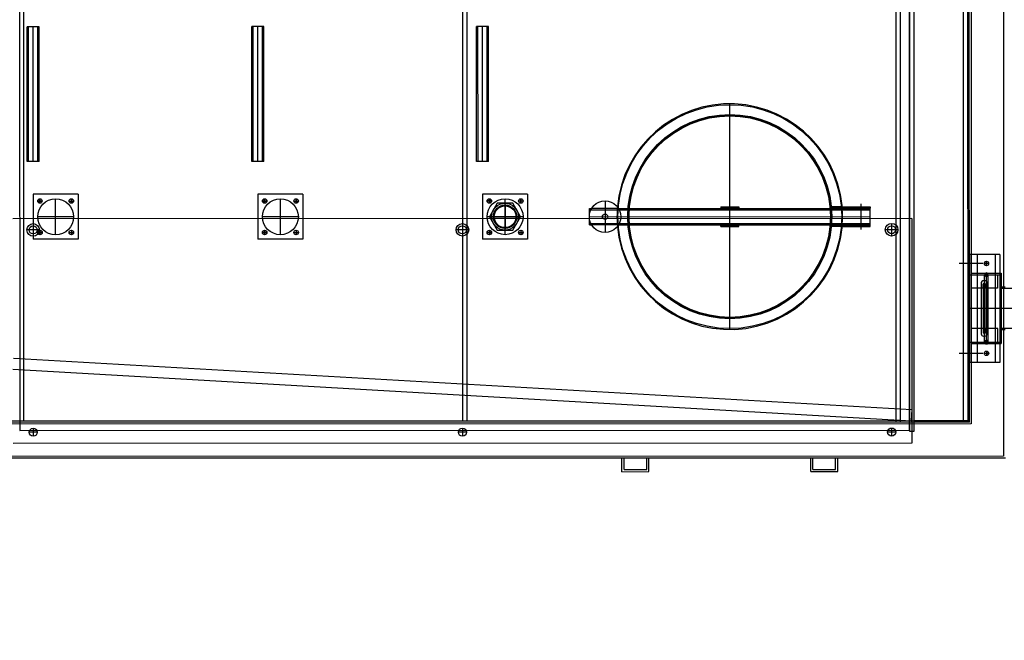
# Model space of a CAD drawing. Header units: metres. Extents: x -270273 to 328371, y -146885 to 591473.
# Tile 104 of 256: x -19561 to -17371, y 7583 to 8963. Entities that reach past the tile are written whole.
import ezdxf

# ---------------------------------------------------------------- set-up
doc = ezdxf.new("R2010")
doc.units = ezdxf.units.M
doc.layers.get('0').update_dxf_attribs({"color": 151})
doc.layers.add('B-XX-GR-KRUIDEN-G', color=98, linetype='Continuous')
doc.layers.add('Iv-Revisions', color=253, linetype='Continuous')

# ---------------------------------------------------------------- blocks, each defined once
blk = doc.blocks.new('220236-200 ZCS BA')
for p, q in [((-741, 528.2), (-741, 2834.2)), ((-730.9, 528.2), (-730.9, 2834.2)), ((-591.1, 528.2), (-591.1, 2834.2)), ((-581, 531.2), (-581, 1681.2)), ((-578, 528.2), (-578, 1681.2)), ((-574, 1681.2), (-574, 524.2)), ((-502, 1681.2), (-502, 452.2)), ((-711, 1521.2), (-711, 508.2)), ((-701, 508.2), (-701, 1521.2)), ((-2691, 1460.4, 0), (-2691, 510.4, 0)), ((-2682.5, 1446.2, 0), (-2682.5, 531.2, 0)), ((-1706, 1446.2, 0), (-1706, 531.2, 0)), ((-1696, 1446.2, 0), (-1696, 531.2, 0)), ((-711, 510.4, 0), (-711, 1460.4, 0)), ((-2674.2, 1108.3), (-2674.2, 1408.3)), ((-2647.8, 1408.3), (-2674.2, 1408.3)), ((-2671.2, 1108.3), (-2671.2, 1408.3)), ((-2661, 1108.3), (-2661, 1408.3)), ((-2650.8, 1108.3), (-2650.8, 1408.3)), ((-2647.8, 1108.3), (-2647.8, 1408.3)), ((-2174.2, 1108.3), (-2174.2, 1408.3)), ((-2147.8, 1408.3), (-2174.2, 1408.3)), ((-2171.2, 1108.3), (-2171.2, 1408.3)), ((-2161, 1108.3), (-2161, 1408.3)), ((-2150.8, 1108.3), (-2150.8, 1408.3)), ((-2147.8, 1108.3), (-2147.8, 1408.3)), ((-1674.2, 1108.3), (-1674.2, 1408.3)), ((-1647.8, 1408.3), (-1674.2, 1408.3)), ((-1671.2, 1108.3), (-1671.2, 1408.3)), ((-1661, 1108.3), (-1661, 1408.3)), ((-1650.8, 1108.3), (-1650.8, 1408.3)), ((-1647.8, 1108.3), (-1647.8, 1408.3)), ((-1111, 734.4, 0), (-1111, 1236.4, 0)), ((-2647.8, 1108.3), (-2674.2, 1108.3)), ((-2147.8, 1108.3), (-2174.2, 1108.3)), ((-1647.8, 1108.3), (-1674.2, 1108.3)), ((-2561, 1035.4, 0), (-2661, 1035.4, 0)), ((-2661, 1035.4, 0), (-2661, 935.4, 0)), ((-2561, 1035.4, 0), (-2561, 935.4, 0)), ((-2061, 1035.4, 0), (-2161, 1035.4, 0)), ((-2161, 1035.4, 0), (-2161, 935.4, 0)), ((-2061, 1035.4, 0), (-2061, 935.4, 0)), ((-1561, 1035.4, 0), (-1661, 1035.4, 0)), ((-1661, 1035.4, 0), (-1661, 935.4, 0)), ((-1561, 1035.4, 0), (-1561, 935.4, 0)), ((-2641, 1020.4, 0), (-2651, 1020.4, 0)), ((-2651, 1020.4, 0), (-2641, 1020.4, 0)), ((-2646, 1015.4, 0), (-2646, 1025.4, 0)), ((-2646, 1025.4, 0), (-2646, 1015.4, 0)), ((-2611, 945.4, 0), (-2611, 1025.4, 0)), ((-2581, 1020.4, 0), (-2571, 1020.4, 0)), ((-2581, 1020.4, 0), (-2571, 1020.4, 0)), ((-2576, 1015.4, 0), (-2576, 1025.4, 0)), ((-2576, 1025.4, 0), (-2576, 1015.4, 0)), ((-2141, 1020.4, 0), (-2151, 1020.4, 0)), ((-2151, 1020.4, 0), (-2141, 1020.4, 0)), ((-2146, 1015.4, 0), (-2146, 1025.4, 0)), ((-2146, 1025.4, 0), (-2146, 1015.4, 0)), ((-2111, 945.4, 0), (-2111, 1025.4, 0)), ((-2081, 1020.4, 0), (-2071, 1020.4, 0)), ((-2081, 1020.4, 0), (-2071, 1020.4, 0)), ((-2076, 1015.4, 0), (-2076, 1025.4, 0)), ((-2076, 1025.4, 0), (-2076, 1015.4, 0)), ((-1641, 1020.4, 0), (-1651, 1020.4, 0)), ((-1651, 1020.4, 0), (-1641, 1020.4, 0)), ((-1646, 1015.4, 0), (-1646, 1025.4, 0)), ((-1646, 1025.4, 0), (-1646, 1015.4, 0)), ((-1628.3, 1015.4, 0), (-1645.7, 985.4, 0)), ((-1593.7, 1015.4, 0), (-1628.3, 1015.4, 0)), ((-1611, 945.4, 0), (-1611, 1025.4, 0)), ((-1611, 955.4, 0), (-1611, 1015.4, 0)), ((-1611, 1012.6, 0), (-1611, 958.1, 0)), ((-1576.4, 985.4, 0), (-1593.7, 1015.4, 0)), ((-1581, 1020.4, 0), (-1571, 1020.4, 0)), ((-1581, 1020.4, 0), (-1571, 1020.4, 0)), ((-1576, 1015.4, 0), (-1576, 1025.4, 0)), ((-1576, 1025.4, 0), (-1576, 1015.4, 0)), ((-1388.5, 1020.4, 0), (-1388.5, 950.4, 0)), ((-818.5, 956.7, 0), (-818.5, 1014.1, 0)), ((-1423.5, 1003.4, 0), (-1418.5, 1003.4, 0)), ((-1423.5, 967.4, 0), (-1423.5, 1003.4, 0)), ((-1423.5, 1000.4, 0), (-798.5, 1000.4, 0)), ((-1358.5, 1003.4, 0), (-1418.5, 1003.4, 0)), ((-1358.5, 1003.4, 0), (-798.5, 1003.4, 0)), ((-1131, 1007.4, 0), (-1091, 1007.4, 0)), ((-1131, 1007.4, 0), (-1131, 1004.4, 0)), ((-1131, 1004.4, 0), (-1091, 1004.4, 0)), ((-1091, 1007.4, 0), (-1091, 1004.4, 0)), ((-861, 1007.4, 0), (-885.1, 1007.4, 0)), ((-860.7, 1004.4, 0), (-884.8, 1004.4, 0)), ((-861, 1007.4, 0), (-798.5, 1007.4, 0)), ((-860.7, 1004.4, 0), (-798.5, 1004.4, 0)), ((-838.5, 1007.4, 0), (-838.5, 1004.4, 0)), ((-798.5, 1007.4, 0), (-798.5, 1004.4, 0)), ((-798.5, 967.4, 0), (-798.5, 1003.4, 0)), ((-706, 981.2), (-2706, 981.2)), ((-2661, 970.2), (-2661, 942.2)), ((-2571, 985.4, 0), (-2651, 985.4, 0)), ((-2071, 985.4, 0), (-2151, 985.4, 0)), ((-1706, 970.2), (-1706, 942.2)), ((-1571, 985.4, 0), (-1651, 985.4, 0)), ((-1645.7, 985.4, 0), (-1628.3, 955.4, 0)), ((-1641, 985.4, 0), (-1581, 985.4, 0)), ((-1583.8, 985.4, 0), (-1638.3, 985.4, 0)), ((-1593.7, 955.4, 0), (-1576.4, 985.4, 0)), ((-1423.5, 985.4, 0), (-798.5, 985.4, 0)), ((-1423.5, 970.4, 0), (-798.5, 970.4, 0)), ((-1423.5, 967.4, 0), (-1418.5, 967.4, 0)), ((-1358.5, 967.4, 0), (-1418.5, 967.4, 0)), ((-1358.5, 967.4, 0), (-798.5, 967.4, 0)), ((-1131, 963.4, 0), (-1131, 966.4, 0)), ((-1131, 966.4, 0), (-1091, 966.4, 0)), ((-1091, 963.4, 0), (-1091, 966.4, 0)), ((-860.7, 966.4, 0), (-884.8, 966.4, 0)), ((-860.7, 966.4, 0), (-798.5, 966.4, 0)), ((-838.5, 963.4, 0), (-838.5, 966.4, 0)), ((-798.5, 963.4, 0), (-798.5, 966.4, 0)), ((-751, 970.2), (-751, 942.2)), ((-706, 981.2), (-706, 481.2)), ((-2647, 956.2), (-2675, 956.2)), ((-2641, 950.4, 0), (-2651, 950.4, 0)), ((-2651, 950.4, 0), (-2641, 950.4, 0)), ((-2646, 955.4, 0), (-2646, 945.4, 0)), ((-2646, 955.4, 0), (-2646, 945.4, 0)), ((-2581, 950.4, 0), (-2571, 950.4, 0)), ((-2581, 950.4, 0), (-2571, 950.4, 0)), ((-2576, 955.4, 0), (-2576, 945.4, 0)), ((-2576, 955.4, 0), (-2576, 945.4, 0)), ((-2141, 950.4, 0), (-2151, 950.4, 0)), ((-2151, 950.4, 0), (-2141, 950.4, 0)), ((-2146, 955.4, 0), (-2146, 945.4, 0)), ((-2146, 955.4, 0), (-2146, 945.4, 0)), ((-2081, 950.4, 0), (-2071, 950.4, 0)), ((-2081, 950.4, 0), (-2071, 950.4, 0)), ((-2076, 955.4, 0), (-2076, 945.4, 0)), ((-2076, 955.4, 0), (-2076, 945.4, 0)), ((-1692, 956.2), (-1720, 956.2)), ((-1641, 950.4, 0), (-1651, 950.4, 0)), ((-1651, 950.4, 0), (-1641, 950.4, 0)), ((-1646, 955.4, 0), (-1646, 945.4, 0)), ((-1646, 955.4, 0), (-1646, 945.4, 0)), ((-1628.3, 955.4, 0), (-1593.7, 955.4, 0)), ((-1581, 950.4, 0), (-1571, 950.4, 0)), ((-1581, 950.4, 0), (-1571, 950.4, 0)), ((-1576, 955.4, 0), (-1576, 945.4, 0)), ((-1576, 955.4, 0), (-1576, 945.4, 0)), ((-1131, 963.4, 0), (-1091, 963.4, 0)), ((-861, 963.4, 0), (-885.1, 963.4, 0)), ((-861, 963.4, 0), (-798.5, 963.4, 0)), ((-737, 956.2), (-765, 956.2)), ((-2561, 935.4, 0), (-2661, 935.4, 0)), ((-2061, 935.4, 0), (-2161, 935.4, 0)), ((-1561, 935.4, 0), (-1661, 935.4, 0)), ((-510, 901.2), (-578, 901.2)), ((-578, 661.2), (-578, 901.2)), ((-575, 901.2), (-575, 661.2)), ((-560, 661.2), (-560, 901.2)), ((-520, 661.2), (-520, 901.2)), ((-510, 901.2), (-510, 661.2)), ((-548.2, 881.2), (-601, 881.2)), ((-535, 881.2), (-545, 881.2)), ((-540, 876.2), (-540, 886.2)), ((-578, 856.2), (-510, 856.2)), ((-575, 859.2), (-510, 859.2)), ((-544, 706.2), (-544, 856.2)), ((-536, 856.2), (-544, 856.2)), ((-540, 702.2), (-540, 860.2)), ((-536, 706.2), (-536, 856.2)), ((-515, 856.2), (-515, 826.2)), ((-510, 859.2), (-507, 859.2)), ((-507, 859.2), (-507, 703.2)), ((-552, 836.2), (-552, 726.2)), ((-547.5, 826.2), (-547.5, 836.2)), ((-542.5, 836.2), (-547.5, 836.2)), ((-546.5, 727.2), (-546.5, 835.2)), ((-543.5, 835.2), (-546.5, 835.2)), ((-543.5, 727.2), (-543.5, 835.2)), ((-542.5, 826.2), (-542.5, 836.2)), ((-538, 836.2), (-538, 726.2)), ((-547.5, 826.2), (-575, 826.2)), ((-515, 826.2), (-542.5, 826.2)), ((-457, 825.7), (-510, 825.7)), ((-498, 828.7), (-507, 828.7)), ((-427, 781.2), (-578, 781.2)), ((-547.5, 736.2), (-575, 736.2)), ((-547.5, 736.2), (-547.5, 726.2)), ((-542.5, 726.2), (-547.5, 726.2)), ((-543.5, 727.2), (-546.5, 727.2)), ((-515, 736.2), (-542.5, 736.2)), ((-542.5, 736.2), (-542.5, 726.2)), ((-515, 706.2), (-515, 736.2)), ((-457, 736.7), (-510, 736.7)), ((-498, 733.7), (-507, 733.7)), ((-578, 706.2), (-510, 706.2)), ((-575, 703.2), (-510, 703.2)), ((-536, 706.2), (-544, 706.2)), ((-510, 703.2), (-507, 703.2)), ((-548.2, 681.2), (-601, 681.2)), ((-535, 681.2), (-545, 681.2)), ((-540, 686.2), (-540, 676.2)), ((-2704.6, 671.2), (-706, 556.3)), ((-510, 661.2), (-578, 661.2)), ((-2706, 646.2), (-707.5, 531.3)), ((-706, 556.3), (-707.5, 531.3)), ((-701, 531.2), (-5131, 531.2)), ((-701, 528.2), (-5131, 528.2)), ((-578, 531.2), (-701, 531.2)), ((-578, 528.2), (-701, 528.2)), ((-574, 524.2), (-5581, 524.2)), ((-2691, 510.4, 0), (-711, 510.4, 0)), ((-2652, 506.2), (-2670, 506.2)), ((-2661, 515.2), (-2661, 497.2)), ((-1697, 506.2), (-1715, 506.2)), ((-1706, 515.2), (-1706, 497.2)), ((-742, 506.2), (-760, 506.2)), ((-751, 515.2), (-751, 497.2)), ((-711, 508.2), (-701, 508.2)), ((-706, 481.2), (-2706, 481.2)), ((-502, 452.2), (-5581, 452.2)), ((-498, 448.2), (-5581, 448.2)), ((-1351, 418.2), (-1351, 448.2)), ((-1346, 448.2), (-1351, 448.2)), ((-1346, 423.2), (-1346, 448.2)), ((-1296, 423.2), (-1296, 448.2)), ((-1291, 448.2), (-1296, 448.2)), ((-1291, 418.2), (-1291, 448.2)), ((-931, 418.2), (-931, 448.2)), ((-926, 448.2), (-931, 448.2)), ((-926, 423.2), (-926, 448.2)), ((-876, 423.2), (-876, 448.2)), ((-871, 448.2), (-876, 448.2)), ((-871, 418.2), (-871, 448.2)), ((-1351, 418.2), (-1291, 418.2)), ((-1346, 423.2), (-1296, 423.2)), ((-931, 418.2), (-871, 418.2)), ((-926, 423.2), (-876, 423.2))]:
    blk.add_line(p, q)
for centre, radius in [((-1111, 985.4, 0), 249), ((-1111, 985.4, 0), 227), ((-1111, 985.4, 0), 225), ((-1111, 985.4, 0), 224), ((-2646, 1020.4, 0), 5), ((-2611, 985.4, 0), 40), ((-2646, 1020.4, 0), 5), ((-2576, 1020.4, 0), 5), ((-2576, 1020.4, 0), 5), ((-2146, 1020.4, 0), 5), ((-2111, 985.4, 0), 40), ((-2146, 1020.4, 0), 5), ((-2076, 1020.4, 0), 5), ((-2076, 1020.4, 0), 5), ((-1646, 1020.4, 0), 5), ((-1611, 985.4, 0), 40), ((-1646, 1020.4, 0), 5), ((-1611, 985.4, 0), 30), ((-1611, 985.4, 0), 26), ((-1611, 985.4, 0), 26), ((-1611, 985.4, 0), 24.2), ((-1576, 1020.4, 0), 5), ((-1576, 1020.4, 0), 5), ((-1388.5, 985.4, 0), 35), ((-1388.5, 985.4, 0), 6), ((-2661, 956.2), 14), ((-2661, 956.2), 9), ((-1706, 956.2), 14), ((-1706, 956.2), 9), ((-751, 956.2), 14), ((-751, 956.2), 9), ((-2646, 950.4, 0), 5), ((-2646, 950.4, 0), 5), ((-2576, 950.4, 0), 5), ((-2576, 950.4, 0), 5), ((-2146, 950.4, 0), 5), ((-2146, 950.4, 0), 5), ((-2076, 950.4, 0), 5), ((-2076, 950.4, 0), 5), ((-1646, 950.4, 0), 5), ((-1646, 950.4, 0), 5), ((-1576, 950.4, 0), 5), ((-1576, 950.4, 0), 5), ((-540, 881.2), 5), ((-540, 681.2), 5), ((-2661, 506.2), 9), ((-1706, 506.2), 9), ((-751, 506.2), 9)]:
    blk.add_circle(centre, radius)
for centre, radius, start, end in [((-1111, 985.4, 0), 251, 184.9652, 175.0348), ((-1111, 985.4, 0), 251, 175.0348, 184.9652), ((-540, 856.2), 4, 0, 180), ((-540, 856.2), 4, 180, 0), ((-545, 836.2), 7, 0, 180), ((-545, 726.2), 7, 180, 0), ((-540, 706.2), 4, 0, 180), ((-540, 706.2), 4, 180, 0)]:
    blk.add_arc(centre, radius, start, end)

msp = doc.modelspace()

# ---------------------------------------------------------------- hatches: boundary and pattern name
at = {"layer": 'B-XX-GR-KRUIDEN-G'}
h = msp.add_hatch(dxfattribs=at)
h.set_pattern_fill('SWAMP', color=256, scale=200, angle=-97.4574917, style=0)
h.set_pattern_definition([(0.0124, (-169787, -20064), (2539.05, 4399.95), [635, -4445]), (90.0124, (-169469.6, -20063.8), (-2540.95, 4398.85), [317.5, -8481.32]), (90.0124, (-169390.2, -20063.7), (-2540.95, 4398.85), [254, -8544.82]), (90.0124, (-169549, -20063.8), (-2540.95, 4398.85), [254, -8544.82]), (60.0124, (-169311, -20063.7), (-2540.94, 4398.855), [203.2, -4876.8]), (120.0124, (-169628.3, -20064), (-5079.99, -1.09), [203.2, -4876.8])])
edge = h.paths.add_edge_path()
edge.add_line((36170.9472, 25155.5698), (38807.233, 18258.8926))
edge.add_line((38807.233, 18258.8926), (38810.3624, 3780.8225))
edge.add_line((38810.3624, 3780.8225), (36139.8786, 3788.9985))
edge.add_line((36139.8786, 3788.9985), (36139.3863, 6066.7589))
edge.add_arc((26136.1817, 6260.7563), 10005.0855, -1.1110278, 90.28114678)
edge.add_line((26087.0876, 16265.7214), (-20270.5154, 16315.9269))
edge.add_arc((-20265.5372, 20912.5736), 4596.6494, -137.9370367, -90.0620515, ccw=False)
edge.add_arc((-19672.5507, 21447.6821), 5395.3822, 181.6170689, 222.0629633, ccw=False)
edge.add_line((-25065.7842, 21295.4275), (-24911.4892, 59256.4976))
edge.add_line((-24911.4892, 59256.4976), (-40389.596, 59238.29))
edge.add_line((-40389.596, 59238.29), (-40389.5679, 59108.2956))
edge.add_line((-40389.5679, 59108.2956), (-53833.1309, 59217.9284))
edge.add_line((-53833.1309, 59217.9284), (-53832.4793, 56202.9452))
edge.add_arc((-53104.9668, 35015.0124), 21200.4192, 91.96654498, 195.54166744)
edge.add_line((-73530.2108, 29334.5913), (-85297.5491, 29359.6605))
edge.add_arc((-105694.9499, 35027.191), 21170.1409, -15.52824644, -5.12163447)
edge.add_line((-84609.3324, 33137.3243), (-84426.1974, 33181.7473))
edge.add_line((-84426.1974, 33181.7473), (-84404.1656, 36660.553))
edge.add_line((-84404.1656, 36660.553), (-84592.4424, 36718.0603))
edge.add_arc((-105694.9499, 35027.191), 21170.1409, 4.58112078, 40.16416305)
edge.add_line((-89516.7368, 48681.5049), (-88685.4405, 49629.8222))
edge.add_line((-88685.4405, 49629.8222), (-91129.8677, 52030.1329))
edge.add_line((-91129.8677, 52030.1329), (-91980.7846, 51154.6997))
edge.add_arc((-105694.9499, 35027.191), 21170.1409, 49.62353804, 84.87836553)
edge.add_line((-103805.0832, 56112.8086), (-103849.5062, 56295.9436))
edge.add_line((-103849.5062, 56295.9436), (-107328.3119, 56317.9754))
edge.add_line((-107328.3119, 56317.9754), (-107385.8192, 56129.6986))
edge.add_arc((-105694.9499, 35027.191), 21170.1409, 94.58112078, 174.69316232)
edge.add_line((-126774.3486, 36985.205), (-126963.3386, 36930.087))
edge.add_line((-126963.3386, 36930.087), (-126970.8713, 35740.6849))
edge.add_line((-126970.8713, 35740.6849), (-131112.6749, 35739.7897))
edge.add_arc((-151816.1218, 40044.3672), 21146.2078, -11.74536935, -5.34483933)
edge.add_line((-130761.8556, 38074.6021), (-130187.6684, 38211.1817))
edge.add_line((-130187.6684, 38211.1817), (-130188.4691, 41915.9259))
edge.add_line((-130188.4691, 41915.9259), (-130763.9199, 42036.074))
edge.add_arc((-151816.1218, 40044.3672), 21146.2078, 5.40455287, 40.29433512)
edge.add_line((-135687.2267, 53719.9237), (-133699.597, 55737.1494))
edge.add_line((-133699.597, 55737.1494), (-136154.7736, 58237.6582))
edge.add_line((-136154.7736, 58237.6582), (-138168.0435, 56196.5206))
edge.add_arc((-151816.1218, 40044.3672), 21146.2078, 49.80320678, 84.65516068)
edge.add_line((-149846.3567, 61098.6335), (-149982.9363, 61672.8207))
edge.add_line((-149982.9363, 61672.8207), (-153687.6805, 61672.0199))
edge.add_line((-153687.6805, 61672.0199), (-153807.8287, 61096.5692))
edge.add_arc((-151816.1218, 40044.3672), 21146.2078, 95.40455287, 174.61534846)
edge.add_line((-172869.0143, 42028.7616), (-173444.5807, 41908.3806))
edge.add_line((-173444.5807, 41908.3806), (-173443.9373, 38203.6693))
edge.add_line((-173443.9373, 38203.6693), (-172869.7027, 38067.2891))
edge.add_arc((-151816.1218, 40044.3672), 21146.2078, 185.36474065, 210.81018619)
edge.add_line((-169977.941, 29213.3734), (-173156.5236, 26938.5709))
edge.add_line((-173156.5236, 26938.5709), (-173318.7736, 27158.867))
edge.add_line((-173318.7736, 27158.867), (-183515.6316, 27203.9778))
edge.add_line((-183515.6316, 27203.9778), (-178966.2174, 61586.057))
edge.add_line((-178966.2174, 61586.057), (-138029.0908, 62293.7894))
edge.add_line((-138029.0908, 62293.7894), (-125211.8682, 62315.4174))
edge.add_line((-125211.8682, 62315.4174), (-121440.4628, 62134.3933))
edge.add_line((-121440.4628, 62134.3933), (-88409.978, 62583.5296))
edge.add_line((-88409.978, 62583.5296), (-55380.4993, 63106.6553))
edge.add_line((-55380.4993, 63106.6553), (-30572.423, 61968.1704))
edge.add_line((-30572.423, 61968.1704), (7219.6754, 59357.025))
edge.add_line((7219.6754, 59357.025), (36199.6742, 57355.6308))
edge.add_line((36199.6742, 57355.6308), (36170.9472, 25155.5698))
h.paths.add_polyline_path([(-84127.6167, 58622.8341), (-82224.8295, 60436.2087), (-80386.3966, 58628.3095), (-80382.3411, 56824.5214), (-82305.7412, 56831.2172)], flags=16)

# ---------------------------------------------------------------- block references
at = {"layer": 'Iv-Revisions', "rotation": 0.0123842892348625}
msp.add_blockref('220236-200 ZCS BA', (-16870.1713, 7539.7777), dxfattribs=at)

doc.saveas('drawing.dxf')
